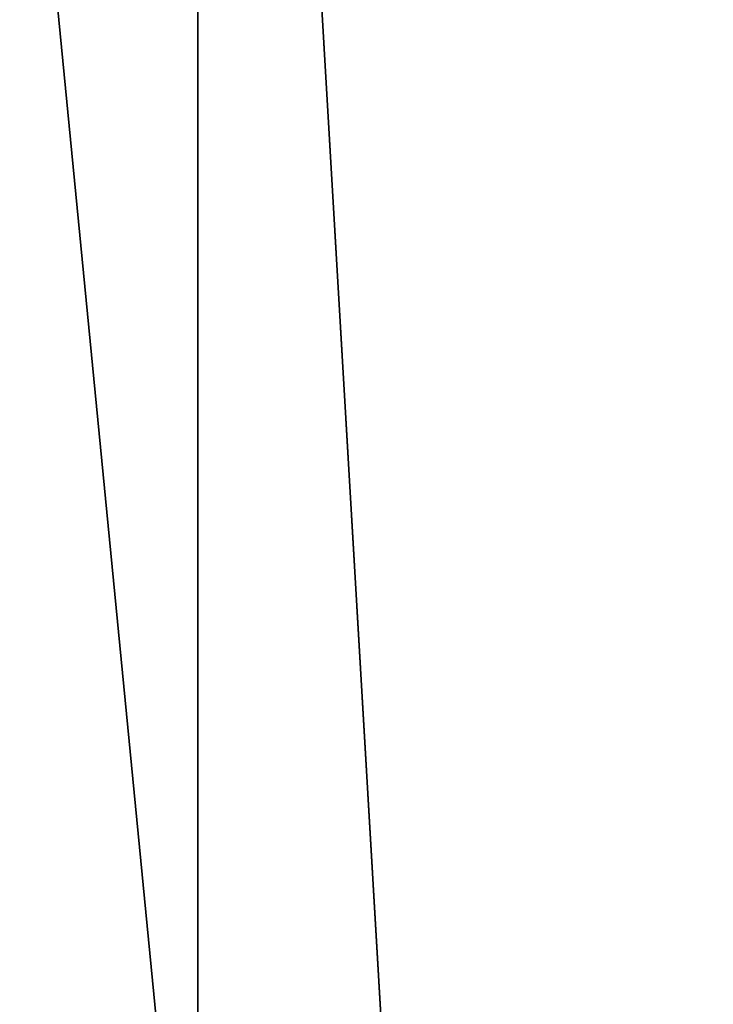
# Model space of a CAD drawing. Header units: millimetres. Extents: x -196 to 15, y -14 to 691.
# Tile 31 of 256: x -21.075 to -20.782, y -2.114 to -1.699. Entities that reach past the tile are written whole.
import ezdxf

# ---------------------------------------------------------------- set-up
doc = ezdxf.new("R2010")
doc.units = ezdxf.units.MM
doc.header["$LTSCALE"] = 65.185185
for name, color, linetype in [('1132', 7, 'CONTINUOUS'), ('1133', 7, 'CONTINUOUS'), ('1156', 7, 'CONTINUOUS'), ('1185', 7, 'CONTINUOUS'), ('1682', 7, 'CONTINUOUS'), ('1683', 7, 'CONTINUOUS')]:
    doc.layers.add(name, color=color, linetype=linetype)

msp = doc.modelspace()

# ---------------------------------------------------------------- linework, layer by layer
at = {"layer": '1132', "linetype": 'Continuous'}
for points in [[(-20.64645, -6.83844, -117.85128), (-21, -0.8, -120.53122), (-20.64645, -0.39203, -121.13589), (-20.64645, -6.83844, -117.85128)], [(-21, -2.3, -119.76693), (-21, -0.8, -120.53122), (-20.64645, -6.83844, -117.85128), (-21, -2.3, -119.76693)]]:
    msp.add_3dface(points, dxfattribs=at)
at = {"layer": '1133', "color": 254, "linetype": 'Continuous', "true_color": 0xf7f3d2}
for points in [[(-21, 0.73885, -145.45409), (-21, -0.8, -134.43429), (-21, -2.3, -134.43429), (-21, 0.73885, -145.45409)], [(-21, -0.8, -127.17422), (-21, -0.58936, -125.84653), (-21, -2.3, -134.43429), (-21, -0.8, -127.17422)], [(-21, -0.58936, -125.84653), (-21, -0.72786, -125.71142), (-21, -2.3, -134.43429), (-21, -0.58936, -125.84653)], [(-21, -0.72786, -125.71142), (-21, -0.8, -125.42578), (-21, -2.3, -134.43429), (-21, -0.72786, -125.71142)], [(-21, -0.8, -134.43429), (-21, -0.8, -127.17422), (-21, -2.3, -134.43429), (-21, -0.8, -134.43429)], [(-21, -0.8, -125.42578), (-21, -0.8, -120.53122), (-21, -2.3, -134.43429), (-21, -0.8, -125.42578)], [(-21, -0.8, -120.53122), (-21, -2.3, -119.76693), (-21, -2.3, -134.43429), (-21, -0.8, -120.53122)]]:
    msp.add_3dface(points, dxfattribs=at)
at = {"layer": '1156', "color": 7, "linetype": 'Continuous', "true_color": 0xe0f2ff}
for points in [[(-21, 0.73885, -145.45409), (-21, -2.3, -134.43429), (-27.25858, 0.86824, -145.66801), (-21, 0.73885, -145.45409)], [(-27.25858, 0.86824, -145.66801), (-21, -2.3, -134.43429), (-27.25858, -2.3, -134.43429), (-27.25858, 0.86824, -145.66801)]]:
    msp.add_3dface(points, dxfattribs=at)
at = {"layer": '1185', "linetype": 'Continuous'}
for points in [[(-18.64106, -0.60506, -48.64106), (-21, -0.8, -51), (-18.64105, -2.5, -48.64105), (-18.64106, -0.60506, -48.64106)], [(-21, -0.8, -51), (-21, -2.3, -51), (-18.64105, -2.5, -48.64105), (-21, -0.8, -51)]]:
    msp.add_3dface(points, dxfattribs=at)
at = {"layer": '1682', "color": 254, "linetype": 'Continuous', "true_color": 0xf7f3d2}
for points in [[(-21, -2.3, -51), (-21, -0.8, -31.17422), (-21, -0.72786, -29.71142), (-21, -2.3, -51)], [(-21, -0.8, -29.42578), (-21, -2.3, -51), (-21, -0.72786, -29.71142), (-21, -0.8, -29.42578)], [(-21, -0.8, -51), (-21, -0.8, -31.17422), (-21, -2.3, -51), (-21, -0.8, -51)], [(-21, -0.8, -29.42578), (-21, -0.8, -21.4), (-21, -2.3, -51), (-21, -0.8, -29.42578)], [(-21, -0.8, -21.4), (-21, -2.3, -21.4), (-21, -2.3, -51), (-21, -0.8, -21.4)]]:
    msp.add_3dface(points, dxfattribs=at)
at = {"layer": '1683', "color": 254, "linetype": 'Continuous', "true_color": 0xf7f3d2}
for points in [[(-21, -0.8, -21.4), (-21.14646, -0.8, -21.04646), (-21, -2.3, -21.4), (-21, -0.8, -21.4)], [(-21.14646, -0.8, -21.04646), (-21.14646, -2.3, -21.04646), (-21, -2.3, -21.4), (-21.14646, -0.8, -21.04646)]]:
    msp.add_3dface(points, dxfattribs=at)

doc.saveas('drawing.dxf')
